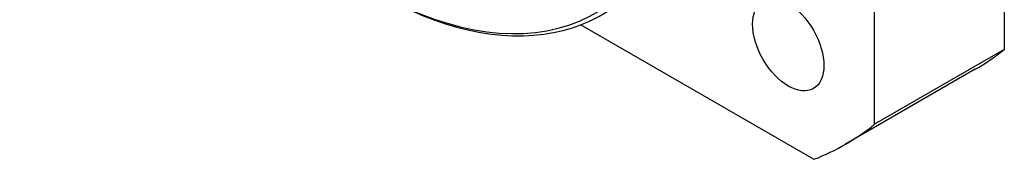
# Model space of a CAD drawing. Extents: x 47048 to 48775, y 4691 to 5879.
# Tile 18 of 28: x 48392.3 to 48445.96, y 5550.79 to 5558.4. Entities that reach past the tile are written whole.
import ezdxf

# ---------------------------------------------------------------- set-up
doc = ezdxf.new("R2010")
doc.units = 0
doc.header["$LTSCALE"] = 25.4
doc.layers.get('0').update_dxf_attribs({"linetype": 'CONTINUOUS'})

msp = doc.modelspace()

# ---------------------------------------------------------------- linework, layer by layer
for p, q in [((48445.9614664, 5596.0982411), (48445.9614664, 5556.7811541)), ((48438.8903986, 5552.6986712), (48438.8903986, 5592.0157582)), ((48422.8820115, 5558.1253846), (48435.5858767, 5550.7908046)), ((48445.9614664, 5556.7811541), (48438.8903986, 5552.6986712)), ((48444.3821464, 5555.7008833), (48437.3110786, 5551.6184004))]:
    msp.add_line(p, q)
for centre, major_axis, start_param, end_param in [((48411.4900108, 5580.0118701), (-12.25, 21.2176224), 1.951356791, 7.4734211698), ((48411.6667875, 5580.1139322), (12.375, -21.4341287), 5.4977871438, 10.2101761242), ((48425.6321464, 5588.176836), (18.75, -32.4759526), 0, 0.0882350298), ((48418.5610786, 5584.0943531), (18.75, -32.4759526), 6.1949502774, 6.3714203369)]:
    msp.add_ellipse(centre, major_axis=major_axis, ratio=0.5773502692, start_param=start_param, end_param=end_param)
msp.add_ellipse((48434.1860786, 5557.0310592), major_axis=(-1.375, 2.3815699), ratio=0.5773502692)

doc.saveas('drawing.dxf')
